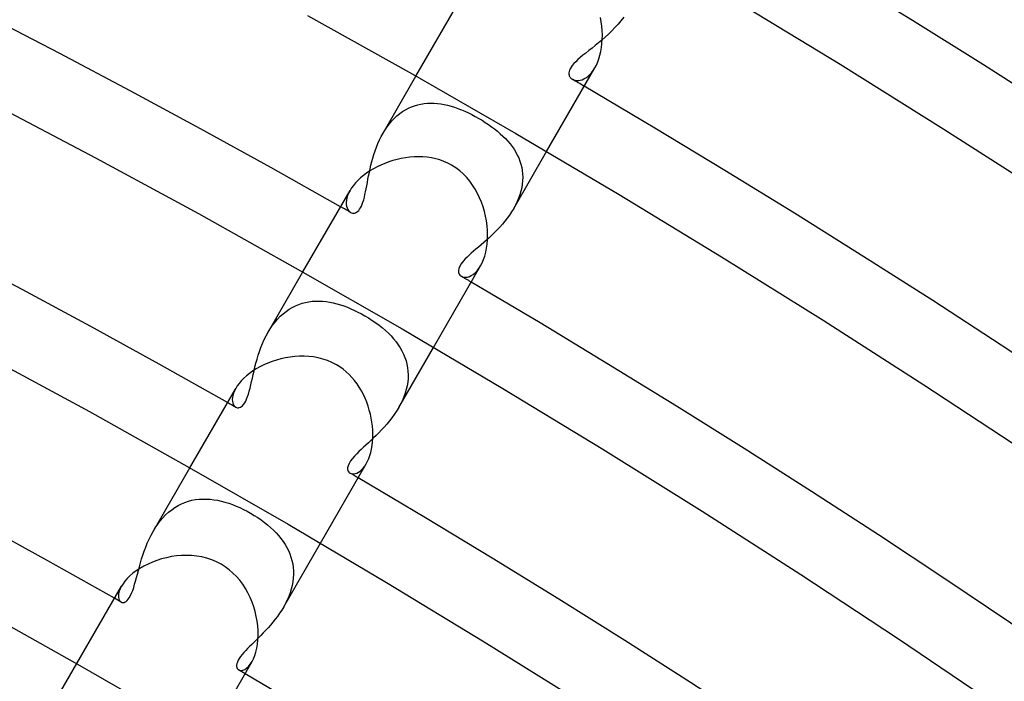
# Model space of a CAD drawing. Header units: millimetres. Extents: x -345 to 345, y -305 to 305.
# Tile 73 of 87: x 119 to 145, y 212 to 229. Entities that reach past the tile are written whole.
import ezdxf

# ---------------------------------------------------------------- set-up
doc = ezdxf.new("R2010")
doc.units = ezdxf.units.MM
doc.layers.add('HIDDEN', color=7, linetype='Continuous')
doc.layers.add('THICK', color=7, linetype='Continuous')

msp = doc.modelspace()

# ---------------------------------------------------------------- linework, layer by layer
at = {"layer": 'HIDDEN'}
for p, q in [((134.701, 229.365), (134.624, 229.272)), ((134.774, 229.461), (134.701, 229.365)), ((134.458, 229.094), (134.372, 229.01)), ((134.542, 229.181), (134.458, 229.094)), ((134.624, 229.272), (134.542, 229.181)), ((134.196, 228.851), (134.108, 228.777)), ((134.285, 228.929), (134.196, 228.851)), ((134.372, 229.01), (134.285, 228.929)), ((133.851, 228.571), (133.771, 228.507)), ((133.935, 228.636), (133.851, 228.571)), ((134.021, 228.705), (133.935, 228.636)), ((134.108, 228.777), (134.021, 228.705)), ((133.559, 228.331), (133.502, 228.277)), ((133.624, 228.387), (133.559, 228.331)), ((133.695, 228.446), (133.624, 228.387)), ((133.771, 228.507), (133.695, 228.446)), ((133.336, 228.051), (133.325, 228.014)), ((133.354, 228.091), (133.336, 228.051)), ((133.379, 228.134), (133.354, 228.091)), ((133.412, 228.179), (133.379, 228.134)), ((133.453, 228.227), (133.412, 228.179)), ((133.502, 228.277), (133.453, 228.227)), ((133.967, 228.045), (134.012, 228.115)), ((128.392, 226.381), (129.264, 227.892)), ((133.325, 228.014), (133.32, 227.981)), ((133.32, 227.981), (133.32, 227.952)), ((133.32, 227.952), (133.324, 227.926)), ((133.324, 227.926), (133.331, 227.903)), ((133.331, 227.903), (133.34, 227.884)), ((133.34, 227.884), (133.351, 227.866)), ((133.351, 227.866), (133.363, 227.85)), ((133.363, 227.85), (133.378, 227.835)), ((133.378, 227.835), (133.394, 227.821)), ((133.394, 227.821), (133.412, 227.809)), ((133.412, 227.809), (133.447, 227.793)), ((133.447, 227.793), (133.486, 227.782)), ((133.62, 227.784), (133.669, 227.798)), ((133.669, 227.798), (133.719, 227.819)), ((133.719, 227.819), (133.77, 227.848)), ((133.77, 227.848), (133.821, 227.884)), ((133.821, 227.884), (133.871, 227.929)), ((133.871, 227.929), (133.92, 227.983)), ((133.92, 227.983), (133.967, 228.045)), ((133.486, 227.782), (133.528, 227.776)), ((133.528, 227.776), (133.573, 227.777)), ((133.573, 227.777), (133.62, 227.784)), ((128.984, 227.001), (129.063, 227.043)), ((129.063, 227.043), (129.144, 227.079)), ((129.144, 227.079), (129.226, 227.109)), ((129.226, 227.109), (129.31, 227.134)), ((129.31, 227.134), (129.395, 227.153)), ((129.395, 227.153), (129.481, 227.166)), ((129.481, 227.166), (129.568, 227.174)), ((129.568, 227.174), (129.655, 227.177)), ((129.655, 227.177), (129.743, 227.175)), ((129.743, 227.175), (129.832, 227.168)), ((129.832, 227.168), (129.921, 227.156)), ((129.921, 227.156), (130.011, 227.141)), ((130.011, 227.141), (130.102, 227.12)), ((130.102, 227.12), (130.193, 227.096)), ((130.193, 227.096), (130.284, 227.068)), ((130.284, 227.068), (130.376, 227.036)), ((130.376, 227.036), (130.468, 227)), ((128.624, 226.705), (128.69, 226.775)), ((128.69, 226.775), (128.76, 226.84)), ((128.76, 226.84), (128.833, 226.9)), ((128.833, 226.9), (128.907, 226.953)), ((128.907, 226.953), (128.984, 227.001)), ((130.468, 227), (130.561, 226.961)), ((130.561, 226.961), (130.653, 226.918)), ((130.653, 226.918), (130.745, 226.873)), ((130.745, 226.873), (130.837, 226.824)), ((130.837, 226.824), (130.928, 226.773)), ((130.928, 226.773), (131.016, 226.721)), ((128.445, 226.468), (128.501, 226.551)), ((128.501, 226.551), (128.561, 226.63)), ((128.561, 226.63), (128.624, 226.705)), ((131.016, 226.721), (131.103, 226.666)), ((131.103, 226.666), (131.188, 226.609)), ((131.188, 226.609), (131.271, 226.551)), ((131.271, 226.551), (131.351, 226.491)), ((131.351, 226.491), (131.428, 226.429)), ((128.297, 226.199), (128.342, 226.291)), ((128.342, 226.291), (128.392, 226.381)), ((128.392, 226.381), (128.445, 226.468)), ((131.428, 226.429), (131.501, 226.366)), ((131.501, 226.366), (131.571, 226.301)), ((131.571, 226.301), (131.638, 226.235)), ((131.638, 226.235), (131.701, 226.167)), ((128.182, 225.914), (128.217, 226.01)), ((128.217, 226.01), (128.255, 226.106)), ((128.255, 226.106), (128.297, 226.199)), ((131.701, 226.167), (131.76, 226.097)), ((131.76, 226.097), (131.814, 226.026)), ((131.814, 226.026), (131.865, 225.952)), ((128.093, 225.624), (128.12, 225.72)), ((128.12, 225.72), (128.149, 225.818)), ((128.149, 225.818), (128.182, 225.914)), ((131.856, 224.381), (132.728, 225.892)), ((131.865, 225.952), (131.911, 225.877)), ((131.911, 225.877), (131.952, 225.8)), ((131.952, 225.8), (131.989, 225.721)), ((131.989, 225.721), (132.021, 225.64)), ((128.047, 225.433), (128.069, 225.528)), ((128.069, 225.528), (128.093, 225.624)), ((132.021, 225.64), (132.047, 225.557)), ((132.047, 225.557), (132.068, 225.472)), ((132.068, 225.472), (132.084, 225.386)), ((127.99, 225.157), (128.008, 225.247)), ((128.008, 225.247), (128.027, 225.339)), ((128.027, 225.339), (128.047, 225.433)), ((132.084, 225.386), (132.093, 225.298)), ((132.093, 225.298), (132.096, 225.208)), ((132.096, 225.208), (132.094, 225.118)), ((127.943, 224.903), (127.958, 224.985)), ((127.958, 224.985), (127.974, 225.07)), ((127.974, 225.07), (127.99, 225.157)), ((132.07, 224.933), (132.048, 224.839)), ((132.085, 225.026), (132.07, 224.933)), ((132.094, 225.118), (132.085, 225.026)), ((127.43, 224.66), (127.417, 224.599)), ((127.45, 224.724), (127.43, 224.66)), ((127.478, 224.791), (127.45, 224.724)), ((127.514, 224.861), (127.478, 224.791)), ((127.877, 224.61), (127.895, 224.677)), ((127.895, 224.677), (127.911, 224.748)), ((127.911, 224.748), (127.927, 224.824)), ((127.927, 224.824), (127.943, 224.903)), ((131.988, 224.654), (131.949, 224.562)), ((132.021, 224.746), (131.988, 224.654)), ((132.048, 224.839), (132.021, 224.746)), ((127.417, 224.599), (127.412, 224.542)), ((127.412, 224.542), (127.413, 224.488)), ((127.413, 224.488), (127.421, 224.44)), ((127.421, 224.44), (127.434, 224.396)), ((127.434, 224.396), (127.452, 224.358)), ((127.769, 224.359), (127.794, 224.398)), ((127.794, 224.398), (127.817, 224.442)), ((127.817, 224.442), (127.838, 224.492)), ((127.838, 224.492), (127.858, 224.549)), ((127.858, 224.549), (127.877, 224.61)), ((131.905, 224.471), (131.856, 224.381)), ((131.949, 224.562), (131.905, 224.471)), ((127.452, 224.358), (127.474, 224.325)), ((127.474, 224.325), (127.5, 224.298)), ((127.5, 224.298), (127.528, 224.278)), ((127.528, 224.278), (127.553, 224.266)), ((127.553, 224.266), (127.578, 224.259)), ((127.578, 224.259), (127.605, 224.257)), ((127.605, 224.257), (127.632, 224.259)), ((127.632, 224.259), (127.66, 224.267)), ((127.66, 224.267), (127.688, 224.281)), ((127.688, 224.281), (127.716, 224.301)), ((127.716, 224.301), (127.744, 224.327)), ((127.744, 224.327), (127.769, 224.359)), ((131.745, 224.207), (131.685, 224.124)), ((131.802, 224.293), (131.745, 224.207)), ((131.856, 224.381), (131.802, 224.293)), ((131.486, 223.886), (131.416, 223.812)), ((131.555, 223.963), (131.486, 223.886)), ((131.621, 224.042), (131.555, 223.963)), ((131.685, 224.124), (131.621, 224.042)), ((131.274, 223.671), (131.202, 223.604)), ((131.346, 223.74), (131.274, 223.671)), ((131.416, 223.812), (131.346, 223.74)), ((130.922, 223.358), (130.856, 223.301)), ((130.991, 223.416), (130.922, 223.358)), ((131.06, 223.477), (130.991, 223.416)), ((131.131, 223.539), (131.06, 223.477)), ((131.202, 223.604), (131.131, 223.539)), ((130.621, 223.09), (130.572, 223.042)), ((130.674, 223.141), (130.621, 223.09)), ((130.731, 223.193), (130.674, 223.141)), ((130.792, 223.246), (130.731, 223.193)), ((130.856, 223.301), (130.792, 223.246)), ((130.432, 222.863), (130.412, 222.822)), ((130.458, 222.905), (130.432, 222.863)), ((130.49, 222.949), (130.458, 222.905)), ((130.528, 222.994), (130.49, 222.949)), ((130.572, 223.042), (130.528, 222.994)), ((130.932, 222.789), (130.978, 222.861)), ((125.341, 221.098), (126.264, 222.696)), ((130.391, 222.747), (130.389, 222.714)), ((130.389, 222.714), (130.392, 222.684)), ((130.398, 222.783), (130.391, 222.747)), ((130.392, 222.684), (130.4, 222.657)), ((130.412, 222.822), (130.398, 222.783)), ((130.4, 222.657), (130.412, 222.634)), ((130.412, 222.634), (130.427, 222.614)), ((130.427, 222.614), (130.445, 222.596)), ((130.445, 222.596), (130.466, 222.582)), ((130.466, 222.582), (130.501, 222.566)), ((130.501, 222.566), (130.541, 222.557)), ((130.585, 222.556), (130.632, 222.562)), ((130.632, 222.562), (130.681, 222.577)), ((130.681, 222.577), (130.731, 222.6)), ((130.731, 222.6), (130.782, 222.633)), ((130.782, 222.633), (130.833, 222.675)), ((130.833, 222.675), (130.883, 222.727)), ((130.883, 222.727), (130.932, 222.789)), ((130.541, 222.557), (130.585, 222.556)), ((125.982, 221.757), (126.067, 221.8)), ((126.067, 221.8), (126.153, 221.836)), ((126.153, 221.836), (126.241, 221.866)), ((126.241, 221.866), (126.33, 221.889)), ((126.33, 221.889), (126.42, 221.907)), ((126.42, 221.907), (126.511, 221.918)), ((126.511, 221.918), (126.603, 221.924)), ((126.603, 221.924), (126.695, 221.925)), ((126.695, 221.925), (126.788, 221.92)), ((126.788, 221.92), (126.882, 221.91)), ((126.882, 221.91), (126.975, 221.896)), ((126.975, 221.896), (127.069, 221.876)), ((127.069, 221.876), (127.163, 221.853)), ((127.163, 221.853), (127.257, 221.826)), ((127.257, 221.826), (127.351, 221.794)), ((127.351, 221.794), (127.444, 221.759)), ((125.593, 221.447), (125.665, 221.521)), ((125.665, 221.521), (125.74, 221.589)), ((125.74, 221.589), (125.818, 221.651)), ((125.818, 221.651), (125.899, 221.707)), ((125.899, 221.707), (125.982, 221.757)), ((127.444, 221.759), (127.538, 221.72)), ((127.538, 221.72), (127.631, 221.678)), ((127.631, 221.678), (127.724, 221.633)), ((127.724, 221.633), (127.815, 221.585)), ((127.815, 221.585), (127.904, 221.536)), ((127.904, 221.536), (128.005, 221.475)), ((125.398, 221.191), (125.459, 221.281)), ((125.459, 221.281), (125.525, 221.366)), ((125.525, 221.366), (125.593, 221.447)), ((128.005, 221.475), (128.103, 221.412)), ((128.103, 221.412), (128.197, 221.347)), ((128.197, 221.347), (128.286, 221.281)), ((128.286, 221.281), (128.372, 221.213)), ((125.239, 220.901), (125.288, 221.001)), ((125.288, 221.001), (125.341, 221.098)), ((125.341, 221.098), (125.398, 221.191)), ((128.372, 221.213), (128.454, 221.143)), ((128.454, 221.143), (128.531, 221.071)), ((128.531, 221.071), (128.603, 220.997)), ((128.603, 220.997), (128.671, 220.922)), ((125.152, 220.695), (125.194, 220.799)), ((125.194, 220.799), (125.239, 220.901)), ((128.671, 220.922), (128.734, 220.845)), ((128.734, 220.845), (128.792, 220.765)), ((128.792, 220.765), (128.845, 220.684)), ((125.048, 220.382), (125.079, 220.486)), ((125.079, 220.486), (125.114, 220.59)), ((125.114, 220.59), (125.152, 220.695)), ((128.806, 219.098), (129.728, 220.696)), ((128.845, 220.684), (128.892, 220.6)), ((128.892, 220.6), (128.934, 220.515)), ((128.934, 220.515), (128.97, 220.428)), ((124.992, 220.176), (125.019, 220.278)), ((125.019, 220.278), (125.048, 220.382)), ((128.97, 220.428), (129, 220.338)), ((129, 220.338), (129.024, 220.247)), ((129.024, 220.247), (129.041, 220.155)), ((124.923, 219.88), (124.945, 219.977)), ((124.945, 219.977), (124.968, 220.075)), ((124.968, 220.075), (124.992, 220.176)), ((129.041, 220.155), (129.052, 220.061)), ((129.052, 220.061), (129.056, 219.965)), ((129.056, 219.965), (129.054, 219.867)), ((124.861, 219.613), (124.881, 219.698)), ((124.881, 219.698), (124.902, 219.787)), ((124.902, 219.787), (124.923, 219.88)), ((129.045, 219.77), (129.029, 219.672)), ((129.054, 219.867), (129.045, 219.77)), ((124.42, 219.477), (124.403, 219.417)), ((124.447, 219.541), (124.42, 219.477)), ((124.481, 219.608), (124.447, 219.541)), ((124.795, 219.388), (124.818, 219.457)), ((124.818, 219.457), (124.84, 219.532)), ((124.84, 219.532), (124.861, 219.613)), ((128.977, 219.477), (128.942, 219.379)), ((129.006, 219.574), (128.977, 219.477)), ((129.029, 219.672), (129.006, 219.574)), ((124.392, 219.361), (124.389, 219.309)), ((124.389, 219.309), (124.392, 219.262)), ((124.403, 219.417), (124.392, 219.361)), ((124.392, 219.262), (124.401, 219.22)), ((124.401, 219.22), (124.415, 219.183)), ((124.415, 219.183), (124.433, 219.152)), ((124.661, 219.148), (124.69, 219.18)), ((124.69, 219.18), (124.719, 219.221)), ((124.719, 219.221), (124.746, 219.27)), ((124.746, 219.27), (124.771, 219.325)), ((124.771, 219.325), (124.795, 219.388)), ((128.856, 219.189), (128.805, 219.097)), ((128.902, 219.283), (128.856, 219.189)), ((128.942, 219.379), (128.902, 219.283)), ((124.433, 219.152), (124.455, 219.127)), ((124.455, 219.127), (124.481, 219.109)), ((124.481, 219.109), (124.503, 219.099)), ((124.503, 219.099), (124.526, 219.093)), ((124.526, 219.093), (124.551, 219.092)), ((124.551, 219.092), (124.577, 219.097)), ((124.577, 219.097), (124.604, 219.107)), ((124.604, 219.107), (124.632, 219.123)), ((124.632, 219.123), (124.661, 219.148)), ((128.689, 218.914), (128.625, 218.827)), ((128.749, 219.005), (128.689, 218.914)), ((128.805, 219.097), (128.749, 219.005)), ((128.491, 218.66), (128.421, 218.581)), ((128.559, 218.742), (128.491, 218.66)), ((128.625, 218.827), (128.559, 218.742)), ((128.28, 218.431), (128.209, 218.36)), ((128.351, 218.505), (128.28, 218.431)), ((128.421, 218.581), (128.351, 218.505)), ((128, 218.163), (127.934, 218.102)), ((128.068, 218.226), (128, 218.163)), ((128.138, 218.292), (128.068, 218.226)), ((128.209, 218.36), (128.138, 218.292)), ((127.691, 217.872), (127.632, 217.809)), ((127.751, 217.931), (127.691, 217.872)), ((127.809, 217.986), (127.751, 217.931)), ((127.87, 218.043), (127.809, 217.986)), ((127.934, 218.102), (127.87, 218.043)), ((127.489, 217.615), (127.463, 217.555)), ((127.528, 217.68), (127.489, 217.615)), ((127.577, 217.745), (127.528, 217.68)), ((127.632, 217.809), (127.577, 217.745)), ((127.907, 217.547), (127.946, 217.608)), ((122.29, 215.812), (123.264, 217.499)), ((127.463, 217.555), (127.451, 217.502)), ((127.451, 217.502), (127.451, 217.454)), ((127.451, 217.454), (127.462, 217.414)), ((127.462, 217.414), (127.483, 217.382)), ((127.483, 217.382), (127.513, 217.358)), ((127.513, 217.358), (127.543, 217.345)), ((127.543, 217.345), (127.576, 217.338)), ((127.576, 217.338), (127.613, 217.338)), ((127.613, 217.338), (127.652, 217.345)), ((127.652, 217.345), (127.694, 217.359)), ((127.694, 217.359), (127.736, 217.38)), ((127.736, 217.38), (127.779, 217.41)), ((127.779, 217.41), (127.822, 217.447)), ((127.822, 217.447), (127.865, 217.493)), ((127.865, 217.493), (127.907, 217.547)), ((123.042, 216.542), (123.133, 216.58)), ((123.133, 216.58), (123.226, 216.611)), ((123.226, 216.611), (123.32, 216.636)), ((123.32, 216.636), (123.415, 216.654)), ((123.415, 216.654), (123.51, 216.665)), ((123.51, 216.665), (123.607, 216.671)), ((123.607, 216.671), (123.704, 216.671)), ((123.704, 216.671), (123.802, 216.665)), ((123.802, 216.665), (123.901, 216.653)), ((123.901, 216.653), (123.999, 216.637)), ((123.999, 216.637), (124.098, 216.616)), ((124.098, 216.616), (124.197, 216.589)), ((124.197, 216.589), (124.297, 216.559)), ((124.297, 216.559), (124.396, 216.524)), ((122.623, 216.25), (122.702, 216.322)), ((122.702, 216.322), (122.783, 216.387)), ((122.783, 216.387), (122.867, 216.445)), ((122.867, 216.445), (122.953, 216.497)), ((122.953, 216.497), (123.042, 216.542)), ((124.396, 216.524), (124.494, 216.485)), ((124.494, 216.485), (124.592, 216.442)), ((124.592, 216.442), (124.689, 216.396)), ((124.689, 216.396), (124.785, 216.347)), ((124.785, 216.347), (124.878, 216.295)), ((124.878, 216.295), (124.974, 216.237)), ((122.411, 216.001), (122.478, 216.089)), ((122.478, 216.089), (122.548, 216.172)), ((122.548, 216.172), (122.623, 216.25)), ((124.974, 216.237), (125.067, 216.177)), ((125.067, 216.177), (125.156, 216.115)), ((125.156, 216.115), (125.243, 216.051)), ((125.243, 216.051), (125.326, 215.985)), ((122.234, 215.711), (122.29, 215.812)), ((122.29, 215.812), (122.348, 215.909)), ((122.348, 215.909), (122.411, 216.001)), ((125.326, 215.985), (125.405, 215.917)), ((125.405, 215.917), (125.48, 215.846)), ((125.48, 215.846), (125.551, 215.775)), ((125.551, 215.775), (125.617, 215.701)), ((122.136, 215.503), (122.183, 215.607)), ((122.183, 215.607), (122.234, 215.711)), ((125.617, 215.701), (125.679, 215.625)), ((125.679, 215.625), (125.737, 215.547)), ((125.737, 215.547), (125.79, 215.467)), ((122.018, 215.185), (122.054, 215.291)), ((122.054, 215.291), (122.093, 215.397)), ((122.093, 215.397), (122.136, 215.503)), ((125.754, 213.812), (126.728, 215.499)), ((125.79, 215.467), (125.837, 215.385)), ((125.837, 215.385), (125.88, 215.301)), ((125.88, 215.301), (125.917, 215.216)), ((121.954, 214.975), (121.984, 215.079)), ((121.984, 215.079), (122.018, 215.185)), ((125.917, 215.216), (125.948, 215.128)), ((125.948, 215.128), (125.974, 215.039)), ((125.974, 215.039), (125.993, 214.948)), ((121.873, 214.677), (121.898, 214.774)), ((121.898, 214.774), (121.925, 214.873)), ((121.925, 214.873), (121.954, 214.975)), ((125.993, 214.948), (126.007, 214.855)), ((126.007, 214.855), (126.014, 214.761)), ((126.014, 214.761), (126.015, 214.665)), ((121.8, 214.408), (121.825, 214.495)), ((121.825, 214.495), (121.849, 214.584)), ((121.849, 214.584), (121.873, 214.677)), ((125.998, 214.473), (125.98, 214.377)), ((126.01, 214.57), (125.998, 214.473)), ((126.015, 214.665), (126.01, 214.57)), ((121.39, 214.224), (121.374, 214.163)), ((121.415, 214.289), (121.39, 214.224)), ((121.45, 214.358), (121.415, 214.289)), ((121.72, 214.173), (121.748, 214.246)), ((121.748, 214.246), (121.775, 214.325)), ((121.775, 214.325), (121.8, 214.408)), ((125.955, 214.28), (125.925, 214.183)), ((125.98, 214.377), (125.955, 214.28)), ((121.374, 214.163), (121.368, 214.109)), ((121.368, 214.109), (121.37, 214.06)), ((121.37, 214.06), (121.378, 214.018)), ((121.378, 214.018), (121.393, 213.983)), ((121.393, 213.983), (121.414, 213.956)), ((121.414, 213.956), (121.439, 213.936)), ((121.546, 213.938), (121.572, 213.954)), ((121.572, 213.954), (121.599, 213.977)), ((121.599, 213.977), (121.628, 214.009)), ((121.628, 214.009), (121.659, 214.052)), ((121.659, 214.052), (121.689, 214.107)), ((121.689, 214.107), (121.72, 214.173)), ((125.849, 213.994), (125.803, 213.902)), ((125.889, 214.088), (125.849, 213.994)), ((125.925, 214.183), (125.889, 214.088)), ((121.439, 213.936), (121.458, 213.928)), ((121.458, 213.928), (121.478, 213.924)), ((121.478, 213.924), (121.5, 213.924)), ((121.5, 213.924), (121.523, 213.928)), ((121.523, 213.928), (121.546, 213.938)), ((125.701, 213.725), (125.645, 213.64)), ((125.754, 213.812), (125.701, 213.725)), ((125.803, 213.902), (125.754, 213.812)), ((125.527, 213.478), (125.465, 213.401)), ((125.587, 213.557), (125.527, 213.478)), ((125.645, 213.64), (125.587, 213.557)), ((125.274, 213.183), (125.21, 213.116)), ((125.338, 213.253), (125.274, 213.183)), ((125.402, 213.326), (125.338, 213.253)), ((125.465, 213.401), (125.402, 213.326)), ((125.022, 212.926), (124.963, 212.867)), ((125.084, 212.987), (125.022, 212.926)), ((125.146, 213.05), (125.084, 212.987)), ((125.21, 213.116), (125.146, 213.05)), ((124.746, 212.647), (124.697, 212.594)), ((124.797, 212.701), (124.746, 212.647)), ((124.85, 212.755), (124.797, 212.701)), ((124.905, 212.81), (124.85, 212.755)), ((124.963, 212.867), (124.905, 212.81)), ((124.548, 212.39), (124.526, 212.344)), ((124.577, 212.439), (124.548, 212.39)), ((124.612, 212.489), (124.577, 212.439)), ((124.653, 212.541), (124.612, 212.489)), ((124.697, 212.594), (124.653, 212.541)), ((119.237, 210.524), (120.264, 212.303)), ((124.504, 212.264), (124.503, 212.229)), ((124.503, 212.229), (124.508, 212.199)), ((124.511, 212.302), (124.504, 212.264)), ((124.508, 212.199), (124.519, 212.174)), ((124.526, 212.344), (124.511, 212.302)), ((124.519, 212.174), (124.534, 212.153)), ((124.534, 212.153), (124.555, 212.137)), ((124.555, 212.137), (124.589, 212.124)), ((124.589, 212.124), (124.628, 212.122)), ((124.628, 212.122), (124.673, 212.13)), ((124.673, 212.13), (124.72, 212.15)), ((124.72, 212.15), (124.769, 212.183)), ((124.769, 212.183), (124.819, 212.228)), ((124.819, 212.228), (124.868, 212.286)), ((124.868, 212.286), (124.914, 212.358))]:
    msp.add_line(p, q, dxfattribs=at)
for radius, start, end in [(264, 59.56595, 59.64542), (258, 60.37663, 60.44418), (258, 59.55587, 59.62336), (252, 60.39806, 60.45473), (252, 59.54527, 59.60193), (246, 60.41903, 60.46584), (246, 59.53415, 59.58096)]:
    msp.add_arc((0, 0), radius, start, end, dxfattribs=at)
at = {"layer": 'THICK'}
for p, q in [((129.264, 227.892), (130.548, 230.116)), ((137.736, 229.897), (140.514, 228.21)), ((126.387, 229.5), (129.161, 227.951)), ((134.181, 229.335), (134.16, 229.453)), ((134.195, 229.217), (134.181, 229.335)), ((134.205, 229.1), (134.195, 229.217)), ((134.208, 228.984), (134.205, 229.1)), ((134.199, 228.76), (134.206, 228.871)), ((134.206, 228.871), (134.208, 228.984)), ((134.168, 228.548), (134.186, 228.651)), ((134.186, 228.651), (134.199, 228.76)), ((134.086, 228.269), (134.118, 228.356)), ((134.118, 228.356), (134.145, 228.449)), ((134.145, 228.449), (134.168, 228.548)), ((132.728, 225.892), (134.012, 228.116)), ((134.012, 228.115), (134.051, 228.188)), ((134.051, 228.188), (134.086, 228.269)), ((140.514, 228.21), (143.272, 226.489)), ((129.161, 227.951), (131.916, 226.367)), ((118.016, 227.174), (120.763, 225.726)), ((143.272, 226.489), (146.009, 224.734)), ((131.916, 226.367), (134.652, 224.75)), ((120.763, 225.726), (123.492, 224.245)), ((128.875, 225.708), (128.763, 225.683)), ((128.989, 225.728), (128.875, 225.708)), ((129.103, 225.742), (128.989, 225.728)), ((129.218, 225.751), (129.103, 225.742)), ((129.333, 225.754), (129.218, 225.751)), ((129.448, 225.751), (129.333, 225.754)), ((129.562, 225.741), (129.448, 225.751)), ((129.675, 225.724), (129.562, 225.741)), ((129.787, 225.7), (129.675, 225.724)), ((129.897, 225.669), (129.787, 225.7)), ((128.232, 225.485), (128.135, 225.433)), ((128.333, 225.534), (128.232, 225.485)), ((128.437, 225.578), (128.333, 225.534)), ((128.543, 225.617), (128.437, 225.578)), ((128.652, 225.652), (128.543, 225.617)), ((128.763, 225.683), (128.652, 225.652)), ((130.005, 225.631), (129.897, 225.669)), ((130.109, 225.585), (130.005, 225.631)), ((130.21, 225.531), (130.109, 225.585)), ((130.32, 225.462), (130.21, 225.531)), ((130.423, 225.384), (130.32, 225.462)), ((127.795, 225.194), (127.725, 225.128)), ((127.872, 225.257), (127.795, 225.194)), ((127.954, 225.319), (127.872, 225.257)), ((128.042, 225.377), (127.954, 225.319)), ((128.135, 225.433), (128.042, 225.377)), ((130.519, 225.298), (130.423, 225.384)), ((130.609, 225.206), (130.519, 225.298)), ((130.691, 225.107), (130.609, 225.206)), ((127.556, 224.927), (127.514, 224.861)), ((127.604, 224.994), (127.556, 224.927)), ((127.661, 225.061), (127.604, 224.994)), ((127.725, 225.128), (127.661, 225.061)), ((130.767, 225.003), (130.691, 225.107)), ((130.835, 224.895), (130.767, 225.003)), ((126.264, 222.696), (127.514, 224.861)), ((130.897, 224.782), (130.835, 224.895)), ((130.953, 224.665), (130.897, 224.782)), ((131.002, 224.545), (130.953, 224.665)), ((134.652, 224.75), (137.369, 223.101)), ((131.044, 224.423), (131.002, 224.545)), ((131.08, 224.299), (131.044, 224.423)), ((123.492, 224.245), (126.203, 222.73)), ((131.11, 224.174), (131.08, 224.299)), ((131.133, 224.049), (131.11, 224.174)), ((131.15, 223.924), (131.133, 224.049)), ((131.16, 223.799), (131.15, 223.924)), ((131.163, 223.676), (131.16, 223.799)), ((131.161, 223.555), (131.163, 223.676)), ((131.136, 223.326), (131.151, 223.438)), ((131.151, 223.438), (131.161, 223.555)), ((131.055, 223.023), (131.087, 223.117)), ((131.087, 223.117), (131.114, 223.219)), ((131.114, 223.219), (131.136, 223.326)), ((137.369, 223.101), (140.064, 221.418)), ((129.728, 220.696), (130.978, 222.861)), ((130.978, 222.861), (131.018, 222.938)), ((131.018, 222.938), (131.055, 223.023)), ((126.203, 222.73), (128.895, 221.183)), ((140.064, 221.418), (142.74, 219.703)), ((128.895, 221.183), (131.569, 219.603)), ((117.933, 220.436), (120.598, 218.989)), ((125.227, 220.231), (125.123, 220.178)), ((125.335, 220.278), (125.227, 220.231)), ((125.447, 220.321), (125.335, 220.278)), ((125.562, 220.359), (125.447, 220.321)), ((125.68, 220.392), (125.562, 220.359)), ((125.801, 220.419), (125.68, 220.392)), ((125.923, 220.439), (125.801, 220.419)), ((126.047, 220.454), (125.923, 220.439)), ((126.172, 220.462), (126.047, 220.454)), ((126.297, 220.462), (126.172, 220.462)), ((126.423, 220.456), (126.297, 220.462)), ((126.548, 220.441), (126.423, 220.456)), ((126.672, 220.418), (126.548, 220.441)), ((126.795, 220.386), (126.672, 220.418)), ((126.917, 220.345), (126.795, 220.386)), ((127.035, 220.294), (126.917, 220.345)), ((127.152, 220.233), (127.035, 220.294)), ((127.241, 220.178), (127.152, 220.233)), ((124.844, 220.001), (124.765, 219.937)), ((124.931, 220.063), (124.844, 220.001)), ((125.024, 220.122), (124.931, 220.063)), ((125.123, 220.178), (125.024, 220.122)), ((127.328, 220.115), (127.241, 220.178)), ((127.411, 220.047), (127.328, 220.115)), ((127.49, 219.974), (127.411, 220.047)), ((127.565, 219.896), (127.49, 219.974)), ((124.57, 219.738), (124.522, 219.672)), ((124.627, 219.805), (124.57, 219.738)), ((124.692, 219.871), (124.627, 219.805)), ((124.765, 219.937), (124.692, 219.871)), ((127.634, 219.813), (127.565, 219.896)), ((127.7, 219.726), (127.634, 219.813)), ((127.76, 219.636), (127.7, 219.726)), ((142.74, 219.703), (145.394, 217.955)), ((123.264, 217.499), (124.481, 219.608)), ((124.522, 219.672), (124.481, 219.608)), ((127.816, 219.541), (127.76, 219.636)), ((127.868, 219.444), (127.816, 219.541)), ((127.914, 219.344), (127.868, 219.444)), ((131.569, 219.603), (134.223, 217.991)), ((127.956, 219.242), (127.914, 219.344)), ((127.994, 219.138), (127.956, 219.242)), ((120.598, 218.989), (123.245, 217.51)), ((128.026, 219.033), (127.994, 219.138)), ((128.054, 218.926), (128.026, 219.033)), ((128.077, 218.819), (128.054, 218.926)), ((128.095, 218.712), (128.077, 218.819)), ((128.108, 218.604), (128.095, 218.712)), ((128.117, 218.498), (128.108, 218.604)), ((128.12, 218.392), (128.117, 218.498)), ((128.118, 218.288), (128.12, 218.392)), ((128.1, 218.09), (128.112, 218.187)), ((128.112, 218.187), (128.118, 218.288)), ((128.04, 217.823), (128.064, 217.907)), ((128.064, 217.907), (128.085, 217.996)), ((128.085, 217.996), (128.1, 218.09)), ((134.223, 217.991), (136.857, 216.347)), ((126.728, 215.499), (127.946, 217.608)), ((127.946, 217.608), (127.98, 217.673)), ((127.98, 217.673), (128.011, 217.745)), ((128.011, 217.745), (128.04, 217.823)), ((123.245, 217.51), (125.874, 215.999)), ((136.857, 216.347), (139.471, 214.671)), ((125.874, 215.999), (128.485, 214.457)), ((122.271, 214.996), (122.155, 214.945)), ((122.391, 215.041), (122.271, 214.996)), ((122.516, 215.081), (122.391, 215.041)), ((122.644, 215.114), (122.516, 215.081)), ((122.775, 215.141), (122.644, 215.114)), ((122.907, 215.16), (122.775, 215.141)), ((123.042, 215.171), (122.907, 215.16)), ((123.177, 215.175), (123.042, 215.171)), ((123.312, 215.17), (123.177, 215.175)), ((123.447, 215.156), (123.312, 215.17)), ((123.581, 215.133), (123.447, 215.156)), ((123.714, 215.1), (123.581, 215.133)), ((123.844, 215.057), (123.714, 215.1)), ((123.971, 215.003), (123.844, 215.057)), ((124.095, 214.938), (123.971, 215.003)), ((121.844, 214.765), (121.756, 214.699)), ((121.941, 214.829), (121.844, 214.765)), ((122.045, 214.889), (121.941, 214.829)), ((122.155, 214.945), (122.045, 214.889)), ((124.204, 214.87), (124.095, 214.938)), ((124.309, 214.792), (124.204, 214.87)), ((124.408, 214.706), (124.309, 214.792)), ((121.544, 214.492), (121.492, 214.424)), ((121.606, 214.562), (121.544, 214.492)), ((121.676, 214.631), (121.606, 214.562)), ((121.756, 214.699), (121.676, 214.631)), ((124.501, 214.612), (124.408, 214.706)), ((124.587, 214.513), (124.501, 214.612)), ((124.666, 214.407), (124.587, 214.513)), ((139.471, 214.671), (142.065, 212.964)), ((120.264, 212.303), (121.45, 214.358)), ((121.492, 214.424), (121.45, 214.358)), ((124.739, 214.296), (124.666, 214.407)), ((124.804, 214.18), (124.739, 214.296)), ((128.485, 214.457), (131.077, 212.882)), ((124.863, 214.06), (124.804, 214.18)), ((124.914, 213.937), (124.863, 214.06)), ((117.703, 213.733), (120.287, 212.29)), ((124.959, 213.812), (124.914, 213.937)), ((124.997, 213.685), (124.959, 213.812)), ((125.027, 213.557), (124.997, 213.685)), ((125.05, 213.429), (125.027, 213.557)), ((125.067, 213.301), (125.05, 213.429)), ((125.076, 213.175), (125.067, 213.301)), ((125.077, 213.051), (125.076, 213.175)), ((125.06, 212.817), (125.072, 212.931)), ((125.072, 212.931), (125.077, 213.051)), ((142.065, 212.964), (144.637, 211.225)), ((125.017, 212.608), (125.041, 212.709)), ((125.041, 212.709), (125.06, 212.817)), ((131.077, 212.882), (133.649, 211.277)), ((124.914, 212.358), (124.952, 212.432)), ((124.952, 212.432), (124.987, 212.515)), ((124.987, 212.515), (125.017, 212.608)), ((120.287, 212.29), (122.853, 210.815)), ((123.728, 210.303), (124.914, 212.358))]:
    msp.add_line(p, q, dxfattribs=at)
for radius, start, end in [(258, 60.44418, 119.55584), (252, 60.45473, 119.54529), (246, 60.46584, 119.53418), (282, 0.40634, 59.59363), (276, 0.41517, 59.5848), (270, 0.42439, 59.57558), (264, 0.43407, 59.56595), (258, 0.44416, 59.55587), (252, 0.45476, 59.54527), (246, 0.46581, 59.53415)]:
    msp.add_arc((0, 0), radius, start, end, dxfattribs=at)

doc.saveas('drawing.dxf')
